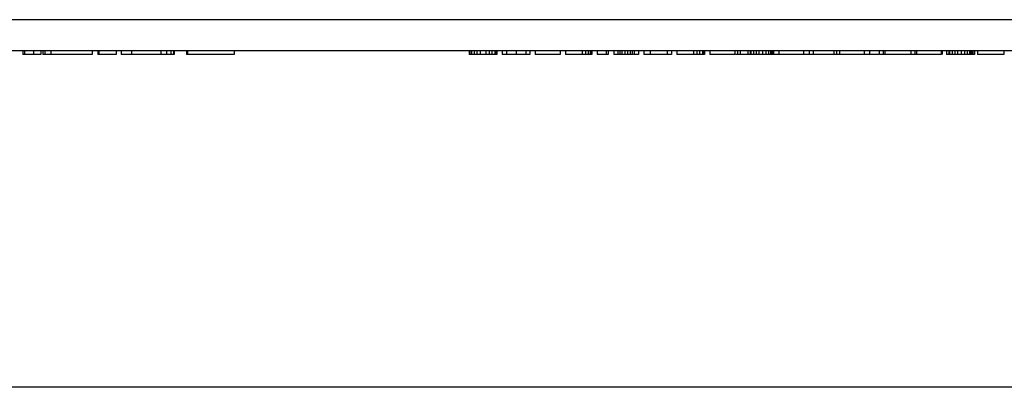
# Model space of a CAD drawing. Header units: inches. Extents: x -3.1 to 15.2, y -1.5 to 10.6.
# Tile 27 of 88: x 4.673 to 5.747, y 2.167 to 2.567. Entities that reach past the tile are written whole.
import ezdxf

# ---------------------------------------------------------------- set-up
doc = ezdxf.new("R2010")
doc.units = ezdxf.units.IN
doc.header["$MEASUREMENT"] = 0

# ---------------------------------------------------------------- blocks, each defined once
blk = doc.blocks.new('block 6')
at = {"color": 7, "lineweight": 25, "true_color": 0xffffff}
blk.add_lwpolyline([(7.6916, 2.1669), (4.4129, 2.1669)], dxfattribs=at)
blk = doc.blocks.new('block 598')
at = {"color": 7, "lineweight": 25, "true_color": 0xffffff}
blk.add_lwpolyline([(5.7466, 2.5295), (5.7181, 2.5295)], dxfattribs=at)
blk = doc.blocks.new('block 599')
at = {"color": 7, "lineweight": 25, "true_color": 0xffffff}
blk.add_lwpolyline([(5.7148, 2.5295), (5.6843, 2.5295)], dxfattribs=at)
blk = doc.blocks.new('block 600')
at = {"color": 7, "lineweight": 25, "true_color": 0xffffff}
blk.add_lwpolyline([(5.6783, 2.5295), (5.6116, 2.5295)], dxfattribs=at)
blk = doc.blocks.new('block 601')
at = {"color": 7, "lineweight": 25, "true_color": 0xffffff}
blk.add_lwpolyline([(5.4586, 2.5295), (5.4541, 2.5295)], dxfattribs=at)
blk = doc.blocks.new('block 602')
at = {"color": 7, "lineweight": 25, "true_color": 0xffffff}
blk.add_lwpolyline([(5.6108, 2.5295), (5.4591, 2.5295)], dxfattribs=at)
blk = doc.blocks.new('block 603')
at = {"color": 7, "lineweight": 25, "true_color": 0xffffff}
blk.add_lwpolyline([(5.4531, 2.5295), (5.4261, 2.5295)], dxfattribs=at)
blk = doc.blocks.new('block 604')
at = {"color": 7, "lineweight": 25, "true_color": 0xffffff}
blk.add_lwpolyline([(5.4201, 2.5295), (5.3901, 2.5295)], dxfattribs=at)
blk = doc.blocks.new('block 605')
at = {"color": 7, "lineweight": 25, "true_color": 0xffffff}
blk.add_lwpolyline([(5.3841, 2.5295), (5.3541, 2.5295)], dxfattribs=at)
blk = doc.blocks.new('block 606')
at = {"color": 7, "lineweight": 25, "true_color": 0xffffff}
blk.add_lwpolyline([(5.3481, 2.5295), (5.3436, 2.5295)], dxfattribs=at)
blk = doc.blocks.new('block 607')
at = {"color": 7, "lineweight": 25, "true_color": 0xffffff}
blk.add_lwpolyline([(5.3428, 2.5295), (5.3263, 2.5295)], dxfattribs=at)
blk = doc.blocks.new('block 608')
at = {"color": 7, "lineweight": 25, "true_color": 0xffffff}
blk.add_lwpolyline([(5.3256, 2.5295), (5.3211, 2.5295)], dxfattribs=at)
blk = doc.blocks.new('block 609')
at = {"color": 7, "lineweight": 25, "true_color": 0xffffff}
blk.add_lwpolyline([(5.3151, 2.5295), (5.3031, 2.5295)], dxfattribs=at)
blk = doc.blocks.new('block 610')
at = {"color": 7, "lineweight": 25, "true_color": 0xffffff}
blk.add_lwpolyline([(5.2971, 2.5295), (5.2686, 2.5295)], dxfattribs=at)
blk = doc.blocks.new('block 611')
at = {"color": 7, "lineweight": 25, "true_color": 0xffffff}
blk.add_lwpolyline([(5.2626, 2.5295), (5.2356, 2.5295)], dxfattribs=at)
blk = doc.blocks.new('block 612')
at = {"color": 7, "lineweight": 25, "true_color": 0xffffff}
blk.add_lwpolyline([(5.2296, 2.5295), (5.1996, 2.5295)], dxfattribs=at)
blk = doc.blocks.new('block 613')
at = {"color": 7, "lineweight": 25, "true_color": 0xffffff}
blk.add_lwpolyline([(5.1936, 2.5295), (5.1636, 2.5295)], dxfattribs=at)
blk = doc.blocks.new('block 614')
at = {"color": 7, "lineweight": 25, "true_color": 0xffffff}
blk.add_lwpolyline([(4.9069, 2.5295), (4.855, 2.5295)], dxfattribs=at)
blk = doc.blocks.new('block 615')
at = {"color": 7, "lineweight": 25, "true_color": 0xffffff}
blk.add_lwpolyline([(4.8416, 2.5295), (4.7836, 2.5295)], dxfattribs=at)
blk = doc.blocks.new('block 616')
at = {"color": 7, "lineweight": 25, "true_color": 0xffffff}
blk.add_lwpolyline([(4.7782, 2.5295), (4.7583, 2.5295)], dxfattribs=at)
blk = doc.blocks.new('block 617')
at = {"color": 7, "lineweight": 25, "true_color": 0xffffff}
blk.add_lwpolyline([(4.7522, 2.5295), (4.6985, 2.5295)], dxfattribs=at)
blk = doc.blocks.new('block 618')
at = {"color": 7, "lineweight": 25, "true_color": 0xffffff}
blk.add_lwpolyline([(4.6962, 2.5295), (4.6766, 2.5295)], dxfattribs=at)
blk = doc.blocks.new('block 636')
at = {"color": 7, "lineweight": 25, "true_color": 0xffffff}
blk.add_lwpolyline([(7.6916, 2.5335), (0.0916, 2.5335)], dxfattribs=at)
blk = doc.blocks.new('block 637')
at = {"color": 7, "lineweight": 25, "true_color": 0xffffff}
blk.add_lwpolyline([(7.6916, 2.5675), (0.0916, 2.5675)], dxfattribs=at)
blk = doc.blocks.new('block 924')
at = {"color": 7, "lineweight": 25, "true_color": 0xffffff}
blk.add_lwpolyline([(4.6766, 2.5335), (4.6766, 2.5295)], dxfattribs=at)
blk = doc.blocks.new('block 925')
at = {"color": 7, "lineweight": 25, "true_color": 0xffffff}
blk.add_lwpolyline([(4.6785, 2.5335), (4.6785, 2.5295)], dxfattribs=at)
blk = doc.blocks.new('block 926')
at = {"color": 7, "lineweight": 25, "true_color": 0xffffff}
blk.add_lwpolyline([(4.6882, 2.5335), (4.6882, 2.5295)], dxfattribs=at)
blk = doc.blocks.new('block 927')
at = {"color": 7, "lineweight": 25, "true_color": 0xffffff}
blk.add_lwpolyline([(4.6962, 2.5335), (4.6962, 2.5295)], dxfattribs=at)
blk = doc.blocks.new('block 928')
at = {"color": 7, "lineweight": 25, "true_color": 0xffffff}
blk.add_lwpolyline([(4.6985, 2.5335), (4.6985, 2.5295)], dxfattribs=at)
blk = doc.blocks.new('block 929')
at = {"color": 7, "lineweight": 25, "true_color": 0xffffff}
blk.add_lwpolyline([(4.7006, 2.5335), (4.7006, 2.5295)], dxfattribs=at)
blk = doc.blocks.new('block 930')
at = {"color": 7, "lineweight": 25, "true_color": 0xffffff}
blk.add_lwpolyline([(4.7069, 2.5335), (4.7069, 2.5295)], dxfattribs=at)
blk = doc.blocks.new('block 931')
at = {"color": 7, "lineweight": 25, "true_color": 0xffffff}
blk.add_lwpolyline([(4.7522, 2.5335), (4.7522, 2.5295)], dxfattribs=at)
blk = doc.blocks.new('block 932')
at = {"color": 7, "lineweight": 25, "true_color": 0xffffff}
blk.add_lwpolyline([(4.7583, 2.5335), (4.7583, 2.5295)], dxfattribs=at)
blk = doc.blocks.new('block 933')
at = {"color": 7, "lineweight": 25, "true_color": 0xffffff}
blk.add_lwpolyline([(4.7595, 2.5335), (4.7595, 2.5295)], dxfattribs=at)
blk = doc.blocks.new('block 934')
at = {"color": 7, "lineweight": 25, "true_color": 0xffffff}
blk.add_lwpolyline([(4.7782, 2.5335), (4.7782, 2.5295)], dxfattribs=at)
blk = doc.blocks.new('block 935')
at = {"color": 7, "lineweight": 25, "true_color": 0xffffff}
blk.add_lwpolyline([(4.7836, 2.5335), (4.7836, 2.5295)], dxfattribs=at)
blk = doc.blocks.new('block 936')
at = {"color": 7, "lineweight": 25, "true_color": 0xffffff}
blk.add_lwpolyline([(4.7949, 2.5335), (4.7949, 2.5295)], dxfattribs=at)
blk = doc.blocks.new('block 937')
at = {"color": 7, "lineweight": 25, "true_color": 0xffffff}
blk.add_lwpolyline([(4.8269, 2.5335), (4.8269, 2.5295)], dxfattribs=at)
blk = doc.blocks.new('block 938')
at = {"color": 7, "lineweight": 25, "true_color": 0xffffff}
blk.add_lwpolyline([(4.8333, 2.5335), (4.8333, 2.5295)], dxfattribs=at)
blk = doc.blocks.new('block 940')
at = {"color": 7, "lineweight": 25, "true_color": 0xffffff}
blk.add_lwpolyline([(4.8379, 2.5335), (4.8379, 2.5295)], dxfattribs=at)
blk = doc.blocks.new('block 941')
at = {"color": 7, "lineweight": 25, "true_color": 0xffffff}
blk.add_lwpolyline([(4.841, 2.5335), (4.841, 2.5295)], dxfattribs=at)
blk = doc.blocks.new('block 942')
at = {"color": 7, "lineweight": 25, "true_color": 0xffffff}
blk.add_lwpolyline([(4.8416, 2.5335), (4.8416, 2.5295)], dxfattribs=at)
blk = doc.blocks.new('block 943')
at = {"color": 7, "lineweight": 25, "true_color": 0xffffff}
blk.add_lwpolyline([(4.855, 2.5335), (4.855, 2.5295)], dxfattribs=at)
blk = doc.blocks.new('block 944')
at = {"color": 7, "lineweight": 25, "true_color": 0xffffff}
blk.add_lwpolyline([(4.8562, 2.5335), (4.8562, 2.5295)], dxfattribs=at)
blk = doc.blocks.new('block 945')
at = {"color": 7, "lineweight": 25, "true_color": 0xffffff}
blk.add_lwpolyline([(4.9069, 2.5335), (4.9069, 2.5295)], dxfattribs=at)
blk = doc.blocks.new('block 991')
at = {"color": 7, "lineweight": 25, "true_color": 0xffffff}
blk.add_lwpolyline([(5.1636, 2.5335), (5.1636, 2.5295)], dxfattribs=at)
blk = doc.blocks.new('block 992')
at = {"color": 7, "lineweight": 25, "true_color": 0xffffff}
blk.add_lwpolyline([(5.1643, 2.5335), (5.1643, 2.5295)], dxfattribs=at)
blk = doc.blocks.new('block 993')
at = {"color": 7, "lineweight": 25, "true_color": 0xffffff}
blk.add_lwpolyline([(5.1658, 2.5335), (5.1658, 2.5295)], dxfattribs=at)
blk = doc.blocks.new('block 995')
at = {"color": 7, "lineweight": 25, "true_color": 0xffffff}
blk.add_lwpolyline([(5.1688, 2.5335), (5.1688, 2.5295)], dxfattribs=at)
blk = doc.blocks.new('block 997')
at = {"color": 7, "lineweight": 25, "true_color": 0xffffff}
blk.add_lwpolyline([(5.1718, 2.5335), (5.1718, 2.5295)], dxfattribs=at)
blk = doc.blocks.new('block 999')
at = {"color": 7, "lineweight": 25, "true_color": 0xffffff}
blk.add_lwpolyline([(5.1756, 2.5335), (5.1756, 2.5295)], dxfattribs=at)
blk = doc.blocks.new('block 1002')
at = {"color": 7, "lineweight": 25, "true_color": 0xffffff}
blk.add_lwpolyline([(5.1816, 2.5335), (5.1816, 2.5295)], dxfattribs=at)
blk = doc.blocks.new('block 1005')
at = {"color": 7, "lineweight": 25, "true_color": 0xffffff}
blk.add_lwpolyline([(5.1853, 2.5335), (5.1853, 2.5295)], dxfattribs=at)
blk = doc.blocks.new('block 1007')
at = {"color": 7, "lineweight": 25, "true_color": 0xffffff}
blk.add_lwpolyline([(5.1883, 2.5335), (5.1883, 2.5295)], dxfattribs=at)
blk = doc.blocks.new('block 1008')
at = {"color": 7, "lineweight": 25, "true_color": 0xffffff}
blk.add_lwpolyline([(5.1913, 2.5335), (5.1913, 2.5295)], dxfattribs=at)
blk = doc.blocks.new('block 1009')
at = {"color": 7, "lineweight": 25, "true_color": 0xffffff}
blk.add_lwpolyline([(5.1928, 2.5335), (5.1928, 2.5295)], dxfattribs=at)
blk = doc.blocks.new('block 1010')
at = {"color": 7, "lineweight": 25, "true_color": 0xffffff}
blk.add_lwpolyline([(5.1936, 2.5335), (5.1936, 2.5295)], dxfattribs=at)
blk = doc.blocks.new('block 1011')
at = {"color": 7, "lineweight": 25, "true_color": 0xffffff}
blk.add_lwpolyline([(5.1996, 2.5335), (5.1996, 2.5295)], dxfattribs=at)
blk = doc.blocks.new('block 1012')
at = {"color": 7, "lineweight": 25, "true_color": 0xffffff}
blk.add_lwpolyline([(5.2041, 2.5335), (5.2041, 2.5295)], dxfattribs=at)
blk = doc.blocks.new('block 1013')
at = {"color": 7, "lineweight": 25, "true_color": 0xffffff}
blk.add_lwpolyline([(5.2146, 2.5335), (5.2146, 2.5295)], dxfattribs=at)
blk = doc.blocks.new('block 1014')
at = {"color": 7, "lineweight": 25, "true_color": 0xffffff}
blk.add_lwpolyline([(5.2251, 2.5335), (5.2251, 2.5295)], dxfattribs=at)
blk = doc.blocks.new('block 1015')
at = {"color": 7, "lineweight": 25, "true_color": 0xffffff}
blk.add_lwpolyline([(5.2296, 2.5335), (5.2296, 2.5295)], dxfattribs=at)
blk = doc.blocks.new('block 1016')
at = {"color": 7, "lineweight": 25, "true_color": 0xffffff}
blk.add_lwpolyline([(5.2356, 2.5335), (5.2356, 2.5295)], dxfattribs=at)
blk = doc.blocks.new('block 1017')
at = {"color": 7, "lineweight": 25, "true_color": 0xffffff}
blk.add_lwpolyline([(5.2626, 2.5335), (5.2626, 2.5295)], dxfattribs=at)
blk = doc.blocks.new('block 1018')
at = {"color": 7, "lineweight": 25, "true_color": 0xffffff}
blk.add_lwpolyline([(5.2686, 2.5335), (5.2686, 2.5295)], dxfattribs=at)
blk = doc.blocks.new('block 1019')
at = {"color": 7, "lineweight": 25, "true_color": 0xffffff}
blk.add_lwpolyline([(5.2866, 2.5335), (5.2866, 2.5295)], dxfattribs=at)
blk = doc.blocks.new('block 1020')
at = {"color": 7, "lineweight": 25, "true_color": 0xffffff}
blk.add_lwpolyline([(5.2903, 2.5335), (5.2903, 2.5295)], dxfattribs=at)
blk = doc.blocks.new('block 1021')
at = {"color": 7, "lineweight": 25, "true_color": 0xffffff}
blk.add_lwpolyline([(5.2933, 2.5335), (5.2933, 2.5295)], dxfattribs=at)
blk = doc.blocks.new('block 1022')
at = {"color": 7, "lineweight": 25, "true_color": 0xffffff}
blk.add_lwpolyline([(5.2956, 2.5335), (5.2956, 2.5295)], dxfattribs=at)
blk = doc.blocks.new('block 1023')
at = {"color": 7, "lineweight": 25, "true_color": 0xffffff}
blk.add_lwpolyline([(5.2963, 2.5335), (5.2963, 2.5295)], dxfattribs=at)
blk = doc.blocks.new('block 1024')
at = {"color": 7, "lineweight": 25, "true_color": 0xffffff}
blk.add_lwpolyline([(5.2971, 2.5335), (5.2971, 2.5295)], dxfattribs=at)
blk = doc.blocks.new('block 1025')
at = {"color": 7, "lineweight": 25, "true_color": 0xffffff}
blk.add_lwpolyline([(5.3031, 2.5335), (5.3031, 2.5295)], dxfattribs=at)
blk = doc.blocks.new('block 1026')
at = {"color": 7, "lineweight": 25, "true_color": 0xffffff}
blk.add_lwpolyline([(5.3128, 2.5335), (5.3128, 2.5295)], dxfattribs=at)
blk = doc.blocks.new('block 1027')
at = {"color": 7, "lineweight": 25, "true_color": 0xffffff}
blk.add_lwpolyline([(5.3151, 2.5335), (5.3151, 2.5295)], dxfattribs=at)
blk = doc.blocks.new('block 1028')
at = {"color": 7, "lineweight": 25, "true_color": 0xffffff}
blk.add_lwpolyline([(5.3211, 2.5335), (5.3211, 2.5295)], dxfattribs=at)
blk = doc.blocks.new('block 1029')
at = {"color": 7, "lineweight": 25, "true_color": 0xffffff}
blk.add_lwpolyline([(5.3256, 2.5335), (5.3256, 2.5295)], dxfattribs=at)
blk = doc.blocks.new('block 1030')
at = {"color": 7, "lineweight": 25, "true_color": 0xffffff}
blk.add_lwpolyline([(5.3278, 2.5335), (5.3278, 2.5295)], dxfattribs=at)
blk = doc.blocks.new('block 1031')
at = {"color": 7, "lineweight": 25, "true_color": 0xffffff}
blk.add_lwpolyline([(5.3301, 2.5335), (5.3301, 2.5295)], dxfattribs=at)
blk = doc.blocks.new('block 1032')
at = {"color": 7, "lineweight": 25, "true_color": 0xffffff}
blk.add_lwpolyline([(5.3331, 2.5335), (5.3331, 2.5295)], dxfattribs=at)
blk = doc.blocks.new('block 1033')
at = {"color": 7, "lineweight": 25, "true_color": 0xffffff}
blk.add_lwpolyline([(5.3361, 2.5335), (5.3361, 2.5295)], dxfattribs=at)
blk = doc.blocks.new('block 1034')
at = {"color": 7, "lineweight": 25, "true_color": 0xffffff}
blk.add_lwpolyline([(5.3391, 2.5335), (5.3391, 2.5295)], dxfattribs=at)
blk = doc.blocks.new('block 1035')
at = {"color": 7, "lineweight": 25, "true_color": 0xffffff}
blk.add_lwpolyline([(5.3413, 2.5335), (5.3413, 2.5295)], dxfattribs=at)
blk = doc.blocks.new('block 1036')
at = {"color": 7, "lineweight": 25, "true_color": 0xffffff}
blk.add_lwpolyline([(5.3436, 2.5335), (5.3436, 2.5295)], dxfattribs=at)
blk = doc.blocks.new('block 1037')
at = {"color": 7, "lineweight": 25, "true_color": 0xffffff}
blk.add_lwpolyline([(5.3481, 2.5335), (5.3481, 2.5295)], dxfattribs=at)
blk = doc.blocks.new('block 1038')
at = {"color": 7, "lineweight": 25, "true_color": 0xffffff}
blk.add_lwpolyline([(5.3541, 2.5335), (5.3541, 2.5295)], dxfattribs=at)
blk = doc.blocks.new('block 1039')
at = {"color": 7, "lineweight": 25, "true_color": 0xffffff}
blk.add_lwpolyline([(5.3608, 2.5335), (5.3608, 2.5295)], dxfattribs=at)
blk = doc.blocks.new('block 1040')
at = {"color": 7, "lineweight": 25, "true_color": 0xffffff}
blk.add_lwpolyline([(5.3796, 2.5335), (5.3796, 2.5295)], dxfattribs=at)
blk = doc.blocks.new('block 1041')
at = {"color": 7, "lineweight": 25, "true_color": 0xffffff}
blk.add_lwpolyline([(5.3841, 2.5335), (5.3841, 2.5295)], dxfattribs=at)
blk = doc.blocks.new('block 1042')
at = {"color": 7, "lineweight": 25, "true_color": 0xffffff}
blk.add_lwpolyline([(5.3901, 2.5335), (5.3901, 2.5295)], dxfattribs=at)
blk = doc.blocks.new('block 1043')
at = {"color": 7, "lineweight": 25, "true_color": 0xffffff}
blk.add_lwpolyline([(5.4081, 2.5335), (5.4081, 2.5295)], dxfattribs=at)
blk = doc.blocks.new('block 1044')
at = {"color": 7, "lineweight": 25, "true_color": 0xffffff}
blk.add_lwpolyline([(5.4118, 2.5335), (5.4118, 2.5295)], dxfattribs=at)
blk = doc.blocks.new('block 1045')
at = {"color": 7, "lineweight": 25, "true_color": 0xffffff}
blk.add_lwpolyline([(5.4148, 2.5335), (5.4148, 2.5295)], dxfattribs=at)
blk = doc.blocks.new('block 1046')
at = {"color": 7, "lineweight": 25, "true_color": 0xffffff}
blk.add_lwpolyline([(5.4178, 2.5335), (5.4178, 2.5295)], dxfattribs=at)
blk = doc.blocks.new('block 1047')
at = {"color": 7, "lineweight": 25, "true_color": 0xffffff}
blk.add_lwpolyline([(5.4193, 2.5335), (5.4193, 2.5295)], dxfattribs=at)
blk = doc.blocks.new('block 1048')
at = {"color": 7, "lineweight": 25, "true_color": 0xffffff}
blk.add_lwpolyline([(5.4201, 2.5335), (5.4201, 2.5295)], dxfattribs=at)
blk = doc.blocks.new('block 1049')
at = {"color": 7, "lineweight": 25, "true_color": 0xffffff}
blk.add_lwpolyline([(5.4261, 2.5335), (5.4261, 2.5295)], dxfattribs=at)
blk = doc.blocks.new('block 1050')
at = {"color": 7, "lineweight": 25, "true_color": 0xffffff}
blk.add_lwpolyline([(5.4531, 2.5335), (5.4531, 2.5295)], dxfattribs=at)
blk = doc.blocks.new('block 1051')
at = {"color": 7, "lineweight": 25, "true_color": 0xffffff}
blk.add_lwpolyline([(5.4563, 2.5335), (5.4563, 2.5295)], dxfattribs=at)
blk = doc.blocks.new('block 1052')
at = {"color": 7, "lineweight": 25, "true_color": 0xffffff}
blk.add_lwpolyline([(5.4591, 2.5335), (5.4591, 2.5295)], dxfattribs=at)
blk = doc.blocks.new('block 1053')
at = {"color": 7, "lineweight": 25, "true_color": 0xffffff}
blk.add_lwpolyline([(5.4676, 2.5335), (5.4676, 2.5295)], dxfattribs=at)
blk = doc.blocks.new('block 1054')
at = {"color": 7, "lineweight": 25, "true_color": 0xffffff}
blk.add_lwpolyline([(5.4698, 2.5335), (5.4698, 2.5295)], dxfattribs=at)
blk = doc.blocks.new('block 1055')
at = {"color": 7, "lineweight": 25, "true_color": 0xffffff}
blk.add_lwpolyline([(5.4706, 2.5335), (5.4706, 2.5295)], dxfattribs=at)
blk = doc.blocks.new('block 1056')
at = {"color": 7, "lineweight": 25, "true_color": 0xffffff}
blk.add_lwpolyline([(5.4736, 2.5335), (5.4736, 2.5295)], dxfattribs=at)
blk = doc.blocks.new('block 1057')
at = {"color": 7, "lineweight": 25, "true_color": 0xffffff}
blk.add_lwpolyline([(5.4766, 2.5335), (5.4766, 2.5295)], dxfattribs=at)
blk = doc.blocks.new('block 1058')
at = {"color": 7, "lineweight": 25, "true_color": 0xffffff}
blk.add_lwpolyline([(5.4796, 2.5335), (5.4796, 2.5295)], dxfattribs=at)
blk = doc.blocks.new('block 1059')
at = {"color": 7, "lineweight": 25, "true_color": 0xffffff}
blk.add_lwpolyline([(5.4833, 2.5335), (5.4833, 2.5295)], dxfattribs=at)
blk = doc.blocks.new('block 1060')
at = {"color": 7, "lineweight": 25, "true_color": 0xffffff}
blk.add_lwpolyline([(5.4871, 2.5335), (5.4871, 2.5295)], dxfattribs=at)
blk = doc.blocks.new('block 1061')
at = {"color": 7, "lineweight": 25, "true_color": 0xffffff}
blk.add_lwpolyline([(5.4901, 2.5335), (5.4901, 2.5295)], dxfattribs=at)
blk = doc.blocks.new('block 1062')
at = {"color": 7, "lineweight": 25, "true_color": 0xffffff}
blk.add_lwpolyline([(5.4923, 2.5335), (5.4923, 2.5295)], dxfattribs=at)
blk = doc.blocks.new('block 1063')
at = {"color": 7, "lineweight": 25, "true_color": 0xffffff}
blk.add_lwpolyline([(5.4931, 2.5335), (5.4931, 2.5295)], dxfattribs=at)
blk = doc.blocks.new('block 1064')
at = {"color": 7, "lineweight": 25, "true_color": 0xffffff}
blk.add_lwpolyline([(5.4938, 2.5335), (5.4938, 2.5295)], dxfattribs=at)
blk = doc.blocks.new('block 1065')
at = {"color": 7, "lineweight": 25, "true_color": 0xffffff}
blk.add_lwpolyline([(5.4953, 2.5335), (5.4953, 2.5295)], dxfattribs=at)
blk = doc.blocks.new('block 1066')
at = {"color": 7, "lineweight": 25, "true_color": 0xffffff}
blk.add_lwpolyline([(5.5013, 2.5335), (5.5013, 2.5295)], dxfattribs=at)
blk = doc.blocks.new('block 1067')
at = {"color": 7, "lineweight": 25, "true_color": 0xffffff}
blk.add_lwpolyline([(5.5283, 2.5335), (5.5283, 2.5295)], dxfattribs=at)
blk = doc.blocks.new('block 1068')
at = {"color": 7, "lineweight": 25, "true_color": 0xffffff}
blk.add_lwpolyline([(5.5343, 2.5335), (5.5343, 2.5295)], dxfattribs=at)
blk = doc.blocks.new('block 1069')
at = {"color": 7, "lineweight": 25, "true_color": 0xffffff}
blk.add_lwpolyline([(5.5388, 2.5335), (5.5388, 2.5295)], dxfattribs=at)
blk = doc.blocks.new('block 1072')
at = {"color": 7, "lineweight": 25, "true_color": 0xffffff}
blk.add_lwpolyline([(5.5613, 2.5335), (5.5613, 2.5295)], dxfattribs=at)
blk = doc.blocks.new('block 1073')
at = {"color": 7, "lineweight": 25, "true_color": 0xffffff}
blk.add_lwpolyline([(5.5641, 2.5335), (5.5641, 2.5295)], dxfattribs=at)
blk = doc.blocks.new('block 1074')
at = {"color": 7, "lineweight": 25, "true_color": 0xffffff}
blk.add_lwpolyline([(5.5673, 2.5335), (5.5673, 2.5295)], dxfattribs=at)
blk = doc.blocks.new('block 1076')
at = {"color": 7, "lineweight": 25, "true_color": 0xffffff}
blk.add_lwpolyline([(5.5943, 2.5335), (5.5943, 2.5295)], dxfattribs=at)
blk = doc.blocks.new('block 1077')
at = {"color": 7, "lineweight": 25, "true_color": 0xffffff}
blk.add_lwpolyline([(5.6003, 2.5335), (5.6003, 2.5295)], dxfattribs=at)
blk = doc.blocks.new('block 1078')
at = {"color": 7, "lineweight": 25, "true_color": 0xffffff}
blk.add_lwpolyline([(5.6108, 2.5335), (5.6108, 2.5295)], dxfattribs=at)
blk = doc.blocks.new('block 1079')
at = {"color": 7, "lineweight": 25, "true_color": 0xffffff}
blk.add_lwpolyline([(5.6151, 2.5335), (5.6151, 2.5295)], dxfattribs=at)
blk = doc.blocks.new('block 1080')
at = {"color": 7, "lineweight": 25, "true_color": 0xffffff}
blk.add_lwpolyline([(5.6168, 2.5335), (5.6168, 2.5295)], dxfattribs=at)
blk = doc.blocks.new('block 1085')
at = {"color": 7, "lineweight": 25, "true_color": 0xffffff}
blk.add_lwpolyline([(5.6453, 2.5335), (5.6453, 2.5295)], dxfattribs=at)
blk = doc.blocks.new('block 1086')
at = {"color": 7, "lineweight": 25, "true_color": 0xffffff}
blk.add_lwpolyline([(5.6496, 2.5335), (5.6496, 2.5295)], dxfattribs=at)
blk = doc.blocks.new('block 1087')
at = {"color": 7, "lineweight": 25, "true_color": 0xffffff}
blk.add_lwpolyline([(5.6513, 2.5335), (5.6513, 2.5295)], dxfattribs=at)
blk = doc.blocks.new('block 1089')
at = {"color": 7, "lineweight": 25, "true_color": 0xffffff}
blk.add_lwpolyline([(5.6783, 2.5335), (5.6783, 2.5295)], dxfattribs=at)
blk = doc.blocks.new('block 1090')
at = {"color": 7, "lineweight": 25, "true_color": 0xffffff}
blk.add_lwpolyline([(5.6796, 2.5335), (5.6796, 2.5295)], dxfattribs=at)
blk = doc.blocks.new('block 1091')
at = {"color": 7, "lineweight": 25, "true_color": 0xffffff}
blk.add_lwpolyline([(5.6843, 2.5335), (5.6843, 2.5295)], dxfattribs=at)
blk = doc.blocks.new('block 1092')
at = {"color": 7, "lineweight": 25, "true_color": 0xffffff}
blk.add_lwpolyline([(5.6866, 2.5335), (5.6866, 2.5295)], dxfattribs=at)
blk = doc.blocks.new('block 1093')
at = {"color": 7, "lineweight": 25, "true_color": 0xffffff}
blk.add_lwpolyline([(5.6873, 2.5335), (5.6873, 2.5295)], dxfattribs=at)
blk = doc.blocks.new('block 1095')
at = {"color": 7, "lineweight": 25, "true_color": 0xffffff}
blk.add_lwpolyline([(5.6903, 2.5335), (5.6903, 2.5295)], dxfattribs=at)
blk = doc.blocks.new('block 1096')
at = {"color": 7, "lineweight": 25, "true_color": 0xffffff}
blk.add_lwpolyline([(5.6933, 2.5335), (5.6933, 2.5295)], dxfattribs=at)
blk = doc.blocks.new('block 1098')
at = {"color": 7, "lineweight": 25, "true_color": 0xffffff}
blk.add_lwpolyline([(5.6963, 2.5335), (5.6963, 2.5295)], dxfattribs=at)
blk = doc.blocks.new('block 1099')
at = {"color": 7, "lineweight": 25, "true_color": 0xffffff}
blk.add_lwpolyline([(5.7001, 2.5335), (5.7001, 2.5295)], dxfattribs=at)
blk = doc.blocks.new('block 1100')
at = {"color": 7, "lineweight": 25, "true_color": 0xffffff}
blk.add_lwpolyline([(5.7038, 2.5335), (5.7038, 2.5295)], dxfattribs=at)
blk = doc.blocks.new('block 1101')
at = {"color": 7, "lineweight": 25, "true_color": 0xffffff}
blk.add_lwpolyline([(5.7068, 2.5335), (5.7068, 2.5295)], dxfattribs=at)
blk = doc.blocks.new('block 1102')
at = {"color": 7, "lineweight": 25, "true_color": 0xffffff}
blk.add_lwpolyline([(5.7091, 2.5335), (5.7091, 2.5295)], dxfattribs=at)
blk = doc.blocks.new('block 1103')
at = {"color": 7, "lineweight": 25, "true_color": 0xffffff}
blk.add_lwpolyline([(5.7098, 2.5335), (5.7098, 2.5295)], dxfattribs=at)
blk = doc.blocks.new('block 1104')
at = {"color": 7, "lineweight": 25, "true_color": 0xffffff}
blk.add_lwpolyline([(5.7106, 2.5335), (5.7106, 2.5295)], dxfattribs=at)
blk = doc.blocks.new('block 1105')
at = {"color": 7, "lineweight": 25, "true_color": 0xffffff}
blk.add_lwpolyline([(5.7121, 2.5335), (5.7121, 2.5295)], dxfattribs=at)
blk = doc.blocks.new('block 1106')
at = {"color": 7, "lineweight": 25, "true_color": 0xffffff}
blk.add_lwpolyline([(5.7141, 2.5335), (5.7141, 2.5295)], dxfattribs=at)
blk = doc.blocks.new('block 1107')
at = {"color": 7, "lineweight": 25, "true_color": 0xffffff}
blk.add_lwpolyline([(5.7148, 2.5335), (5.7148, 2.5295)], dxfattribs=at)
blk = doc.blocks.new('block 1108')
at = {"color": 7, "lineweight": 25, "true_color": 0xffffff}
blk.add_lwpolyline([(5.7181, 2.5335), (5.7181, 2.5295)], dxfattribs=at)
blk = doc.blocks.new('block 1114')
at = {"color": 7, "lineweight": 25, "true_color": 0xffffff}
blk.add_lwpolyline([(5.7466, 2.5335), (5.7466, 2.5295)], dxfattribs=at)

msp = doc.modelspace()

# ---------------------------------------------------------------- block references
for name in ['block 637', 'block 636', 'block 924', 'block 618', 'block 925', 'block 926', 'block 927', 'block 928', 'block 617', 'block 929', 'block 930', 'block 931', 'block 932', 'block 616', 'block 933', 'block 934', 'block 935', 'block 615', 'block 936', 'block 937', 'block 938', 'block 940', 'block 941', 'block 942', 'block 943', 'block 614', 'block 944', 'block 945', 'block 991', 'block 613', 'block 992', 'block 993', 'block 995', 'block 997', 'block 999', 'block 1002', 'block 1005', 'block 1007', 'block 1008', 'block 1009', 'block 1010', 'block 1011', 'block 612', 'block 1012', 'block 1013', 'block 1014', 'block 1015', 'block 1016', 'block 611', 'block 1017', 'block 1018', 'block 610', 'block 1019', 'block 1020', 'block 1021', 'block 1022', 'block 1023', 'block 1024', 'block 1025', 'block 609', 'block 1026', 'block 1027', 'block 1028', 'block 608', 'block 1029', 'block 607', 'block 1030', 'block 1031', 'block 1032', 'block 1033', 'block 1034', 'block 1035', 'block 1036', 'block 606', 'block 1037', 'block 1038', 'block 605', 'block 1039', 'block 1040', 'block 1041', 'block 1042', 'block 604', 'block 1043', 'block 1044', 'block 1045', 'block 1046', 'block 1047', 'block 1048', 'block 1049', 'block 603', 'block 1050', 'block 601', 'block 1051', 'block 1052', 'block 602', 'block 1053', 'block 1054', 'block 1055', 'block 1056', 'block 1057', 'block 1058', 'block 1059', 'block 1060', 'block 1061', 'block 1062', 'block 1063', 'block 1064', 'block 1065', 'block 1066', 'block 1067', 'block 1068', 'block 1069', 'block 1072', 'block 1073', 'block 1074', 'block 1076', 'block 1077', 'block 1078', 'block 600', 'block 1079', 'block 1080', 'block 1085', 'block 1086', 'block 1087', 'block 1089', 'block 1090', 'block 1091', 'block 599', 'block 1092', 'block 1093', 'block 1095', 'block 1096', 'block 1098', 'block 1099', 'block 1100', 'block 1101', 'block 1102', 'block 1103', 'block 1104', 'block 1105', 'block 1106', 'block 1107', 'block 1108', 'block 598', 'block 1114', 'block 6']:
    msp.add_blockref(name, (0, 0))

doc.saveas('drawing.dxf')
